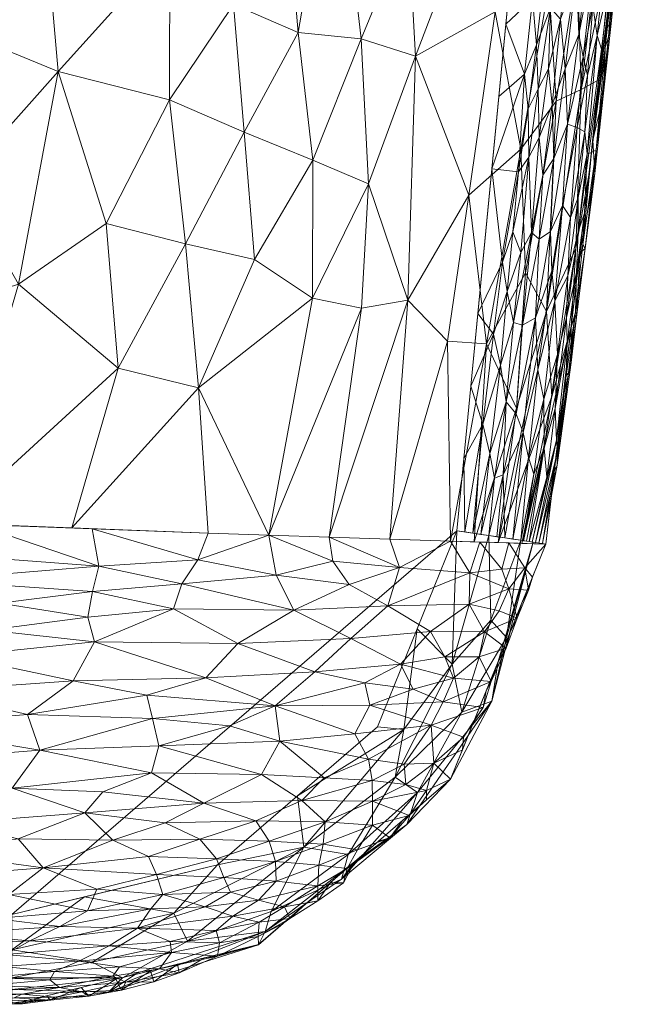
# Model space of a CAD drawing. Header units: millimetres. Extents: x -250 to 250, y 0 to 425.
# Tile 58 of 78: x 214 to 248, y 0 to 55. Entities that reach past the tile are written whole.
import ezdxf

# ---------------------------------------------------------------- set-up
doc = ezdxf.new("R2010")
doc.units = ezdxf.units.MM
doc.layers.add('A-GENM', color=13, linetype='Continuous')

# ---------------------------------------------------------------- blocks, each defined once
blk = doc.blocks.new('MODEL_CLU031I1-1CAAULW00 - MODEL_CLU031I1-1CAAULW00-467139-Preview')
at = {"layer": 'A-GENM', "lineweight": 9}
mesh = blk.add_polyface(dxfattribs=at)
corners = [(-213.259, 0, -5), (-226.962, -3.311, -5.071), (-237.643, -12.514, -5.119), (-242.941, -25.579, -5.142), (-241.544, -25.787, -1.515), (-237.998, -26.316), (-233.582, -15.428), (-224.68, -7.759), (-213.259, -5), (-213.259, -1.464, -1.464), (-231.952, -8.318, -1.553), (-213.259, -3.021, -0.82), (-223.017, -3.514, -1.179), (-213.259, -0.83, -2.997), (-219.4, -1.47, -2.264), (-227.341, -4.038, -2.892), (-220.11, -1.655, -5.035), (-232.303, -7.912, -5.095), (-235.211, -9.998, -3.273), (-238.265, -16.233, -1.465), (-239.94, -16.849, -3.395), (-217.298, -5.976), (-222.254, -5.06, -0.233), (-229.496, -8.727, -0.319), (-234.567, -12.632, -0.662), (-239.771, -26.051, -0.757), (-237.741, -18.903, -0.363), (-240.292, -19.046, -5.131), (-218.624, -0.673, -3.647), (-217.722, -2.346, -1.01), (-227.665, -5.15, -1.661), (-231.588, -6.949, -2.713), (-235.802, -11.769, -1.983), (-242.242, -25.683, -3.328), (-240.754, -20.38, -2.169), (-239.892, -21.346, -0.997), (-229.131, -11.593), (-235.79, -20.872), (-235.048, -15.281, -0.169)]
mesh.append_faces([[corners[k] for k in face] for face in [(33, 27, 3)]], dxfattribs={"vtx0": -1})
mesh.append_faces([[corners[k] for k in face] for face in [(13, 14, 9), (16, 28, 0), (5, 26, 25), (0, 28, 13), (4, 34, 33), (25, 35, 4), (6, 38, 37)]], dxfattribs={"vtx0": -1, "vtx1": -1})
mesh.append_faces([[corners[k] for k in face] for face in [(15, 12, 14), (11, 29, 22), (14, 12, 29), (32, 31, 18), (34, 19, 20), (12, 15, 30), (19, 26, 24), (31, 32, 10), (15, 28, 1), (18, 31, 17), (7, 22, 23), (14, 28, 15), (23, 22, 12), (13, 28, 14), (20, 19, 32), (2, 20, 18), (25, 26, 35), (10, 24, 23), (27, 33, 20), (11, 22, 21), (12, 30, 23), (10, 32, 24), (38, 36, 23), (19, 34, 35), (37, 38, 26), (38, 24, 26), (33, 34, 20), (14, 29, 9), (22, 29, 12), (31, 30, 15), (23, 30, 10), (30, 31, 10), (17, 31, 15), (20, 32, 18), (24, 32, 19), (35, 34, 4), (26, 19, 35), (23, 24, 38)]], dxfattribs={"vtx0": -1, "vtx1": -1, "vtx2": -1})
mesh.append_faces([[corners[k] for k in face] for face in [(15, 1, 17), (29, 11, 9), (20, 2, 27), (26, 5, 37), (28, 16, 1), (38, 6, 36)]], dxfattribs={"vtx0": -1, "vtx2": -1})
mesh.append_faces([[corners[k] for k in face] for face in [(17, 2, 18), (7, 21, 22), (36, 7, 23)]], dxfattribs={"vtx1": -1, "vtx2": -1})
mesh.append_faces([[corners[k] for k in face] for face in [(21, 8, 11)]], dxfattribs={"vtx2": -1})
mesh = blk.add_polyface(dxfattribs=at)
corners = [(-225.049, -7.047, -50.595), (-221.656, -6.104, -57.079), (-221.3, -7.217, -62.019), (-223.701, -9.186, -61.576), (-224.63, -8.08, -55.672), (-220.846, -8.216, -66.139), (-223.928, -11.175, -65.802), (-221.025, -12.866, -75.587), (-227.14, -12.781, -60.819), (-220.24, -4.224, -52.582), (-215.928, -4.328, -64.64), (-220.986, -5.31, -55.669), (-227.914, -7.931, -44.223), (-222.13, -2.874, -36.218), (-224.803, -3.413, -28.293), (-224.682, -2.682, -18.542), (-218.864, -1.566, -35.98), (-219.23, -2.085, -40.517), (-221.456, -1.966, -28.822), (-222.457, -2.225, -5.047), (-220.956, -1.862, -5.04), (-221.151, -1.243, -15.38), (-219.347, -0.786, -16.028), (-219.595, -1.239, -26.997), (-222.555, -1.742, -16.67), (-217.316, -10.641, -79.262), (-218.32, -11.811, -79.359), (-225.419, -6.24, -45.753), (-226.81, -10.196, -55.614), (-227.554, -9.065, -49.801), (-218.866, -9.118, -72.925), (-214.999, -7.588, -77.264), (-217.979, -6.4, -67.511), (-221.774, -10.084, -68.584), (-224, -5.412, -46.625), (-226.96, -3.315, -5.071), (-225.459, -2.952, -5.063), (-224.609, -4.098, -35.761), (-227.009, -4.569, -27.348), (-225.546, -4.902, -37.541), (-218.67, -3.248, -51.677), (-222.05, -3.497, -41.841), (-226.973, -5.787, -37.038), (-217.46, -5.201, -64.509), (-216.983, -2.398, -50.984), (-217.539, -0.446, -17.226), (-219.032, -1.397, -5.03), (-217.167, -0.691, -28.466), (-223.958, -2.589, -5.055), (-226.949, -3.77, -17.668)]
mesh.append_faces([[corners[k] for k in face] for face in [(48, 15, 36)]], dxfattribs={"vtx0": -1, "vtx1": -1})
mesh.append_faces([[corners[k] for k in face] for face in [(0, 1, 2), (3, 4, 5), (6, 7, 8), (9, 10, 11), (4, 12, 0), (13, 14, 15), (16, 17, 18), (21, 22, 23), (18, 13, 15), (24, 19, 21), (6, 25, 26), (27, 1, 0), (3, 28, 29), (4, 3, 29), (30, 5, 31), (2, 1, 32), (33, 25, 6), (4, 0, 2), (34, 11, 1), (5, 4, 2), (30, 33, 3), (28, 3, 33), (17, 13, 18), (14, 37, 38), (31, 5, 2), (3, 5, 30), (39, 9, 34), (40, 41, 13), (25, 33, 30), (28, 33, 6), (39, 38, 37), (9, 39, 37), (39, 34, 42), (27, 42, 34), (1, 27, 34), (43, 32, 1), (41, 9, 37), (13, 44, 40), (45, 22, 46), (23, 22, 47), (24, 15, 48), (24, 23, 18), (15, 24, 18), (22, 21, 20), (24, 21, 23), (13, 17, 44), (18, 23, 16), (6, 26, 7), (9, 11, 34), (43, 1, 11), (15, 14, 49), (41, 14, 13), (9, 41, 40), (14, 41, 37)]], dxfattribs={"vtx0": -1, "vtx1": -1, "vtx2": -1})
mesh.append_faces([[corners[k] for k in face] for face in [(15, 35, 36), (22, 20, 46)]], dxfattribs={"vtx0": -1, "vtx2": -1})
mesh.append_faces([[corners[k] for k in face] for face in [(19, 20, 21), (48, 19, 24)]], dxfattribs={"vtx1": -1, "vtx2": -1})
mesh = blk.add_polyface(dxfattribs=at)
corners = [(-213.801, -0.56, -40.64), (-209.844, -0.34, -49.436), (-210.289, -0.657, -53.525), (-205.562, -0.768, -66.414), (-206.444, -0.433, -60.219), (-207.176, -1.25, -67.295), (-211.951, -1.49, -57.959), (-211.671, -1.036, -54.336), (-215.899, -0.939, -39.241), (-217.167, -0.691, -28.466), (-203.291, -1.469, -76.606), (-208.239, -1.725, -68.465), (-209.077, -0.001, -35.83), (-208.526, -0.046, -44.109), (-212.357, -0.049, -28.634), (-215.644, -0.405, -28.492), (-212.909, -2.759, -64.197), (-218.67, -3.248, -51.677), (-216.983, -2.398, -50.984), (-219.23, -2.085, -40.517), (-218.864, -1.566, -35.98), (-215.624, -1.825, -50.492), (-212.74, -2.098, -60.558), (-214.255, -3.533, -65.007), (-206.872, -3.161, -78.658), (-217.539, -0.446, -17.226), (-219.347, -0.786, -16.028), (-213.852, -0.033, -16.521), (-215.397, -0.221, -22.021), (-215.183, -0.466, -5.01), (-213.259, 0, -5), (-211.168, 0, -20.415), (-211.864, -0.189, -38.466), (-208.336, -0.152, -49.23), (-203.901, -0.002, -50.5), (-217.108, -0.931, -5.02), (-219.595, -1.239, -26.997), (-219.032, -1.397, -5.03), (-213.376, -0.351, -37.452), (-204.767, -0.21, -60.228), (-215.366, -1.351, -46.638), (-208.364, -2.269, -71.493), (-202.064, -2.202, -82.832), (-203.594, -0.048, -58.149)]
mesh.append_faces([[corners[k] for k in face] for face in [(34, 13, 12), (35, 25, 37), (30, 27, 29)]], dxfattribs={"vtx0": -1, "vtx1": -1})
mesh.append_faces([[corners[k] for k in face] for face in [(0, 1, 2), (3, 2, 4), (5, 6, 7), (0, 8, 9), (5, 10, 11), (12, 13, 14), (15, 0, 9), (16, 17, 18), (19, 20, 21), (4, 2, 1), (5, 11, 6), (22, 16, 18), (23, 16, 24), (25, 9, 26), (27, 28, 29), (1, 32, 33), (14, 13, 32), (14, 32, 28), (9, 25, 15), (31, 14, 27), (28, 25, 35), (36, 9, 8), (25, 28, 15), (32, 38, 28), (1, 0, 38), (38, 0, 15), (2, 7, 8), (33, 32, 13), (4, 1, 39), (2, 8, 0), (8, 40, 20), (3, 5, 7), (41, 22, 11), (21, 22, 18), (16, 22, 41), (6, 21, 40), (22, 6, 11), (7, 6, 40), (24, 16, 41), (16, 23, 17), (11, 42, 41), (8, 7, 40), (7, 2, 3), (22, 21, 6), (19, 21, 18), (8, 20, 36), (21, 20, 40), (24, 41, 42), (43, 33, 13), (39, 1, 33), (28, 27, 14), (28, 38, 15), (1, 38, 32)]], dxfattribs={"vtx0": -1, "vtx1": -1, "vtx2": -1})
mesh.append_faces([[corners[k] for k in face] for face in [(27, 30, 31), (28, 35, 29)]], dxfattribs={"vtx0": -1, "vtx2": -1})
mesh.append_faces([[corners[k] for k in face] for face in [(31, 12, 14)]], dxfattribs={"vtx1": -1, "vtx2": -1})
mesh = blk.add_polyface(dxfattribs=at)
corners = [(-229.38, -11.319, -50.617), (-233.283, -12.439, -39.104), (-233.308, -11.297, -34.833), (-230.679, -10.136, -42.109), (-227.554, -9.065, -49.801), (-226.81, -10.196, -55.614), (-226.973, -5.787, -37.038), (-228.422, -5.418, -26.666), (-225.546, -4.902, -37.541), (-228.718, -4.766, -16.785), (-227.009, -4.569, -27.348), (-230.259, -6.593, -25.062), (-232.478, -8.585, -25.388), (-234.275, -9.253, -15.911), (-231.902, -7.545, -21.373), (-236.305, -11.366, -5.113), (-235.343, -10.489, -16.488), (-236.308, -11.88, -18.117), (-230.566, -8.908, -37.568), (-227.914, -7.931, -44.223), (-233.304, -9.955, -28.573), (-223.928, -11.175, -65.802), (-227.14, -12.781, -60.819), (-230.626, -12.588, -49.778), (-237.64, -12.517, -5.119), (-234.97, -10.216, -5.107), (-235.164, -12.21, -28.566), (-231.69, -6.745, -14.329), (-230.327, -7.726, -32.622), (-227.942, -6.853, -38.978), (-225.049, -7.047, -50.595), (-225.419, -6.24, -45.753), (-230.257, -5.753, -15.882), (-224.63, -8.08, -55.672), (-232.3, -7.916, -5.095), (-233.635, -9.066, -5.101), (-230.965, -6.766, -5.089), (-229.63, -5.615, -5.083), (-228.295, -4.465, -5.077), (-226.949, -3.77, -17.668), (-224.682, -2.682, -18.542), (-226.96, -3.315, -5.071), (-224.803, -3.413, -28.293), (-236.721, -13.4, -23.788)]
mesh.append_faces([[corners[k] for k in face] for face in [(34, 14, 35), (35, 13, 25)]], dxfattribs={"vtx0": -1, "vtx1": -1})
mesh.append_faces([[corners[k] for k in face] for face in [(0, 1, 2), (3, 4, 5), (6, 7, 8), (7, 9, 10), (11, 7, 6), (12, 13, 14), (15, 16, 17), (18, 19, 4), (12, 18, 20), (0, 21, 22), (1, 0, 23), (23, 0, 22), (0, 2, 3), (16, 2, 17), (20, 3, 2), (18, 4, 3), (20, 16, 13), (26, 2, 1), (14, 27, 11), (2, 16, 20), (20, 18, 3), (19, 28, 29), (28, 18, 12), (30, 19, 29), (6, 31, 29), (11, 27, 32), (8, 7, 10), (29, 28, 11), (7, 32, 9), (4, 19, 33), (5, 21, 0), (3, 5, 0), (18, 28, 19), (28, 14, 11), (14, 28, 12), (34, 27, 14), (35, 14, 13), (11, 32, 7), (25, 13, 16), (27, 36, 32), (9, 32, 37), (9, 38, 39), (40, 39, 41), (39, 42, 10), (20, 13, 12), (39, 10, 9), (11, 6, 29), (29, 31, 30), (2, 26, 17), (43, 17, 26)]], dxfattribs={"vtx0": -1, "vtx1": -1, "vtx2": -1})
mesh.append_faces([[corners[k] for k in face] for face in [(17, 24, 15), (9, 37, 38), (39, 38, 41)]], dxfattribs={"vtx0": -1, "vtx2": -1})
mesh.append_faces([[corners[k] for k in face] for face in [(15, 25, 16), (34, 36, 27), (36, 37, 32)]], dxfattribs={"vtx1": -1, "vtx2": -1})
mesh = blk.add_polyface(dxfattribs=at)
corners = [(-204.134, -11.496, -102.104), (-213.28, -12.008, -88.88), (-209.888, -10.075, -91.437), (-218.088, -24.352, -91.492), (-210.438, -24.928, -103.553), (-211.272, -26.673, -100.899), (-212.291, -4.761, -74.319), (-209.62, -3.922, -76.523), (-206.163, -4.537, -84.9), (-208.478, -5.419, -83.583), (-216.663, -17.98, -90.012), (-214.12, -16.111, -92.521), (-208.463, -17.403, -102.287), (-213.607, -9.189, -83.47), (-208.574, -8.455, -90.618), (-202.269, -5.402, -93.531), (-206.631, -15.479, -103.167), (-214.802, -14.125, -89.158), (-207.051, -6.956, -89.909), (-214.999, -7.588, -77.264), (-213.083, -6.097, -77.022), (-210.168, -19.355, -101.279), (-217.84, -20.151, -89.677), (-201.972, -24.453, -113.871), (-208.557, -23.567, -105.715), (-200.086, -19.382, -113.871), (-211.946, -20.792, -99.56), (-212.575, -22.295, -99.413), (-201.501, -23.185, -113.871), (-202.556, -26.02, -113.871), (-202.916, -26.988, -113.871), (-201.029, -21.917, -113.871), (-220.768, -17.186, -81.774), (-205.921, -13.421, -102.006), (-221.025, -12.866, -75.587), (-217.316, -10.641, -79.262), (-218.866, -9.118, -72.925), (-201.104, -9.584, -103.452), (-217.979, -6.4, -67.511), (-221.3, -7.217, -62.019), (-221.081, -15.892, -79.716), (-218.32, -11.811, -79.359), (-214.255, -3.533, -65.007), (-215.928, -4.328, -64.64), (-217.46, -5.201, -64.509), (-218.67, -3.248, -51.677), (-220.24, -4.224, -52.582), (-217.72, -26.431, -90.891), (-217.733, -22.935, -91.486), (-203.853, -3.734, -86.081), (-206.872, -3.161, -78.658), (-220.986, -5.31, -55.669), (-217.484, -21.508, -91.153), (-200.558, -20.65, -113.871)]
mesh.append_faces([[corners[k] for k in face] for face in [(0, 1, 2), (3, 4, 5), (6, 7, 8), (6, 8, 9), (10, 11, 12), (2, 13, 14), (8, 15, 9), (16, 11, 17), (18, 19, 20), (10, 21, 22), (23, 4, 24), (21, 12, 25), (22, 21, 26), (27, 28, 24), (12, 21, 10), (31, 27, 26), (32, 11, 10), (11, 16, 12), (33, 16, 17), (33, 17, 1), (34, 1, 17), (35, 36, 13), (1, 0, 33), (14, 37, 2), (18, 20, 9), (1, 35, 2), (19, 18, 14), (19, 14, 13), (38, 19, 39), (6, 9, 20), (17, 11, 40), (41, 35, 1), (42, 7, 43), (38, 44, 20), (45, 42, 46), (19, 38, 20), (4, 29, 5), (3, 48, 24), (7, 49, 8), (18, 9, 15), (6, 20, 44), (43, 6, 44), (7, 42, 50), (7, 6, 43), (49, 7, 50), (51, 43, 44), (46, 42, 43), (3, 24, 4), (26, 52, 22), (48, 52, 27), (24, 48, 27), (53, 26, 21), (52, 26, 27), (35, 13, 2), (19, 13, 36), (1, 34, 41)]], dxfattribs={"vtx0": -1, "vtx1": -1, "vtx2": -1})
mesh.append_faces([[corners[k] for k in face] for face in [(3, 5, 47)]], dxfattribs={"vtx0": -1, "vtx2": -1})
mesh.append_faces([[corners[k] for k in face] for face in [(29, 30, 5)]], dxfattribs={"vtx2": -1})
mesh = blk.add_polyface(dxfattribs=at)
corners = [(237.998, -26.315), (233.582, -15.427), (224.68, -7.759), (213.259, -5), (0, -5), (-213.259, -5), (-224.68, -7.759), (-233.582, -15.428), (-237.998, -26.316), (-244.391, -92.383), (-243.837, -158.755), (-236.345, -224.699), (-227.718, -256.732), (-214.767, -287.276), (-197.766, -315.765), (-177.048, -341.678), (-153, -364.534), (-126.064, -383.903), (-96.731, -399.404), (-65.546, -410.724), (-33.095, -417.62), (0, -419.938), (33.095, -417.62), (65.546, -410.723), (96.731, -399.404), (126.064, -383.903), (153, -364.534), (177.048, -341.678), (197.766, -315.765), (214.767, -287.275), (227.715, -256.73), (236.338, -224.698), (243.837, -158.755), (244.391, -92.383), (170, -110), (170, -118.927), (182.913, -123.195), (194.655, -130.056), (204.726, -139.226), (211.075, -147.647), (215.99, -157.009), (219.323, -167.051), (220.982, -177.486), (220.936, -187.961), (219.858, -198.213), (218.394, -208.299), (212.735, -234.083), (204.372, -259.119), (193.323, -283.09), (179.648, -305.665), (163.453, -326.507), (144.901, -345.281), (124.209, -361.664), (101.654, -375.37), (77.57, -386.165), (52.333, -393.893), (26.344, -398.492), (-0.006, -400), (-26.358, -398.49), (-52.347, -393.889), (-77.583, -386.16), (-101.667, -375.364), (-124.221, -361.656), (-144.912, -345.272), (-163.462, -326.497), (-179.655, -305.655), (-193.329, -283.079), (-204.377, -259.108), (-212.738, -234.073), (-218.394, -208.299), (-219.86, -198.199), (-220.936, -187.961), (-220.729, -174.874), (-217.866, -161.976), (-212.447, -149.913), (-204.726, -139.226), (-195.046, -130.346), (-183.706, -123.559), (-171.25, -119.212), (-158.201, -117.471), (-79.1, -117.471), (0, -117.471), (79.1, -117.471), (158.201, -117.471), (159.101, -117.505), (160, -117.552), (160, -107.855), (159.082, -104.969), (156.667, -103.141), (142.038, -92.698), (135.197, -76.076), (138.237, -58.361), (150.227, -44.97), (167.5, -40), (200.5, -40), (216.75, -44.354), (228.646, -56.25), (233, -72.5), (228.646, -88.75), (216.75, -100.646), (200.5, -105), (175, -105), (171.464, -106.464), (17.455, -60), (12.342, -72.342), (0, -77.455), (-12.342, -72.342), (-17.455, -60), (-12.342, -47.658), (0, -42.545), (12.342, -47.658)]
mesh.append_faces([[corners[k] for k in face] for face in [(34, 101, 102)]], dxfattribs={"vtx0": -1})
mesh.append_faces([[corners[k] for k in face] for face in [(16, 63, 15), (60, 19, 59), (71, 11, 70), (77, 9, 76), (76, 9, 75), (79, 5, 78), (78, 9, 77), (41, 32, 40), (92, 4, 91)]], dxfattribs={"vtx0": -1, "vtx1": -1})
mesh.append_faces([[corners[k] for k in face] for face in [(110, 91, 4, 109)]], dxfattribs={"vtx0": -1, "vtx1": -1, "vtx2": -1})
mesh.append_faces([[corners[k] for k in face] for face in [(64, 14, 15, 63), (14, 64, 65), (14, 65, 66), (59, 19, 20, 58), (58, 20, 21, 57), (10, 72, 73), (10, 73, 74, 9), (11, 69, 70), (9, 74, 75), (106, 80, 81, 105), (81, 104, 105), (82, 103, 104, 81), (5, 107, 108), (24, 53, 54, 23), (53, 24, 25, 52), (52, 25, 26, 51), (51, 26, 27, 50), (28, 49, 50, 27), (30, 46, 47, 29), (29, 47, 48), (31, 45, 46, 30), (99, 38, 39), (32, 41, 42), (100, 37, 38, 99), (89, 82, 83, 88), (33, 98, 99, 32), (97, 33, 0, 96), (3, 94, 95, 2), (3, 93, 94), (0, 95, 96)]], dxfattribs={"vtx0": -1, "vtx2": -1})
mesh.append_faces([[corners[k] for k in face] for face in [(5, 79, 80, 107), (91, 110, 103, 82)]], dxfattribs={"vtx0": -1, "vtx2": -1, "vtx3": -1})
mesh.append_faces([[corners[k] for k in face] for face in [(95, 0, 1, 2)]], dxfattribs={"vtx0": -1, "vtx3": -1})
mesh.append_faces([[corners[k] for k in face] for face in [(85, 86, 84)]], dxfattribs={"vtx1": -1})
mesh.append_faces([[corners[k] for k in face] for face in [(106, 107, 80), (54, 55, 23), (44, 45, 31), (42, 43, 32), (89, 90, 82), (90, 91, 82), (97, 98, 33)]], dxfattribs={"vtx1": -1, "vtx2": -1})
mesh.append_faces([[corners[k] for k in face] for face in [(8, 9, 78, 5), (39, 40, 32, 99), (83, 84, 86, 88)]], dxfattribs={"vtx1": -1, "vtx2": -1, "vtx3": -1})
mesh.append_faces([[corners[k] for k in face] for face in [(62, 63, 16, 17), (11, 12, 68, 69), (12, 13, 67, 68), (13, 14, 66, 67), (18, 19, 60, 61), (56, 57, 21, 22), (22, 23, 55, 56), (61, 62, 17, 18), (71, 72, 10, 11), (108, 109, 4, 5), (48, 49, 28, 29), (36, 37, 100, 101), (43, 44, 31, 32), (92, 93, 3, 4)]], dxfattribs={"vtx1": -1, "vtx3": -1})
mesh.append_faces([[corners[k] for k in face] for face in [(6, 7, 8, 5), (86, 87, 88)]], dxfattribs={"vtx2": -1})
mesh.append_faces([[corners[k] for k in face] for face in [(34, 35, 36, 101)]], dxfattribs={"vtx2": -1, "vtx3": -1})
mesh = blk.add_polyface(dxfattribs=at)
corners = [(-238.682, -22.244, -36.157), (-238.72, -23.977, -37.989), (-240.887, -23.083, -24.375), (-236.526, -20.714, -43.668), (-234.159, -22.15, -53.756), (-240.733, -19.802, -17.17), (-239.244, -19.304, -27.601), (-239.531, -20.708, -28.962), (-239.899, -17.948, -18.092), (-240.29, -19.048, -5.13), (-239.628, -17.415, -5.128), (-240.495, -24.178, -28.67), (-237.236, -16.815, -32.957), (-239.456, -16.496, -15.504), (-241.356, -21.469, -16.38), (-241.98, -23.024, -13.938), (-242.195, -23.742, -5.139), (-241.616, -22.313, -5.136), (-240.885, -25.64, -20.232), (-241.779, -24.256, -19.09), (-240.953, -20.68, -5.133), (-242.941, -25.579, -5.142), (-240.347, -21.871, -25.961), (-239.264, -25.688, -32.13), (-237.642, -25.736, -44.027), (-234.804, -24.283, -53.351), (-237.804, -18.13, -33.206), (-237.331, -19.312, -37.989), (-238.362, -14.838, -17.507), (-238.302, -14.149, -5.122), (-236.721, -13.4, -23.788), (-233.165, -16.624, -49.753), (-235.56, -17.506, -42.355), (-235.063, -13.35, -33.699), (-236.558, -15.519, -32.917), (-238.965, -15.782, -5.125), (-237.64, -12.517, -5.119), (-236.308, -11.88, -18.117), (-234.855, -18.899, -47.489), (-234.274, -25.849, -53.241), (-235.164, -12.21, -28.566), (-233.283, -12.439, -39.104), (-233.08, -13.615, -43.431)]
mesh.append_faces([[corners[k] for k in face] for face in [(23, 1, 24), (18, 11, 23), (24, 25, 39)]], dxfattribs={"vtx0": -1, "vtx1": -1})
mesh.append_faces([[corners[k] for k in face] for face in [(0, 1, 2), (0, 3, 4), (5, 6, 7), (8, 5, 9), (11, 2, 1), (12, 8, 13), (14, 2, 15), (11, 18, 19), (15, 19, 16), (17, 14, 15), (19, 15, 2), (14, 20, 5), (22, 14, 7), (19, 2, 11), (2, 22, 0), (1, 25, 24), (7, 14, 5), (26, 27, 6), (28, 29, 30), (8, 26, 6), (8, 10, 13), (1, 4, 25), (3, 0, 7), (4, 1, 0), (27, 7, 6), (12, 31, 32), (33, 34, 30), (34, 13, 28), (28, 13, 35), (34, 31, 12), (34, 28, 30), (1, 23, 11), (36, 37, 30), (8, 6, 5), (26, 38, 27), (38, 3, 27), (7, 27, 3), (0, 22, 7), (2, 14, 22), (32, 38, 26), (32, 26, 12), (8, 12, 26), (13, 34, 12), (33, 40, 41), (34, 33, 42), (40, 33, 30)]], dxfattribs={"vtx0": -1, "vtx1": -1, "vtx2": -1})
mesh.append_faces([[corners[k] for k in face] for face in [(8, 9, 10), (5, 20, 9), (19, 18, 21), (13, 10, 35), (28, 35, 29)]], dxfattribs={"vtx0": -1, "vtx2": -1})
mesh.append_faces([[corners[k] for k in face] for face in [(16, 17, 15), (17, 20, 14), (21, 16, 19), (29, 36, 30)]], dxfattribs={"vtx1": -1, "vtx2": -1})
mesh = blk.add_polyface(dxfattribs=at)
corners = [(-224.044, -18.143, -76.075), (-216.663, -17.98, -90.012), (-217.84, -20.151, -89.677), (-228.94, -21.907, -68.175), (-225.822, -20.055, -73.986), (-222.234, -21.983, -82.818), (-232.096, -20.335, -58.313), (-234.159, -22.15, -53.756), (-236.526, -20.714, -43.668), (-230.097, -18.485, -61.883), (-234.855, -18.899, -47.489), (-232.876, -17.864, -52.768), (-217.484, -21.508, -91.153), (-234.804, -24.283, -53.351), (-230.905, -25.962, -62.455), (-234.274, -25.849, -53.241), (-220.768, -17.186, -81.774), (-233.08, -13.615, -43.431), (-230.626, -12.588, -49.778), (-228.15, -14.622, -61.541), (-223.587, -24.709, -81.534), (-227.537, -26.075, -71.669), (-227.954, -23.844, -71.766), (-232.014, -23.333, -61.129), (-233.165, -16.624, -49.753), (-235.56, -17.506, -42.355), (-217.733, -22.935, -91.486), (-222.696, -23.363, -82.682), (-224.168, -26.188, -80.883), (-232.322, -15.035, -49.59), (-236.558, -15.519, -32.917), (-227.885, -16.579, -65.27), (-221.081, -15.892, -79.716), (-225.362, -15.474, -69.908), (-221.43, -14.362, -77.014), (-214.802, -14.125, -89.158), (-221.025, -12.866, -75.587), (-227.14, -12.781, -60.819), (-231.105, -24.636, -64.379), (-218.088, -24.352, -91.492), (-217.72, -26.431, -90.891), (-214.12, -16.111, -92.521), (-233.283, -12.439, -39.104), (-235.063, -13.35, -33.699)]
mesh.append_faces([[corners[k] for k in face] for face in [(0, 1, 2), (3, 4, 5), (6, 7, 8), (9, 10, 11), (12, 5, 2), (5, 4, 2), (1, 0, 16), (17, 18, 19), (20, 21, 22), (3, 23, 7), (24, 11, 25), (6, 3, 7), (7, 23, 13), (8, 10, 6), (4, 6, 9), (3, 22, 23), (0, 4, 9), (4, 0, 2), (12, 26, 5), (26, 27, 5), (4, 3, 6), (27, 3, 5), (9, 6, 10), (29, 30, 17), (9, 31, 0), (9, 11, 31), (32, 16, 31), (32, 33, 34), (29, 31, 24), (33, 31, 19), (34, 35, 32), (36, 34, 37), (19, 29, 17), (13, 23, 38), (38, 23, 22), (21, 38, 22), (13, 38, 14), (39, 20, 27), (22, 3, 27), (40, 20, 39), (39, 27, 26), (22, 27, 20), (31, 11, 24), (10, 25, 11), (31, 16, 0), (41, 16, 32), (19, 37, 34), (32, 31, 33), (19, 34, 33), (35, 34, 36), (31, 29, 19), (30, 29, 24), (19, 18, 37), (18, 17, 42), (17, 43, 42)]], dxfattribs={"vtx0": -1, "vtx1": -1, "vtx2": -1})
mesh.append_faces([[corners[k] for k in face] for face in [(13, 14, 15), (20, 28, 21), (20, 40, 28)]], dxfattribs={"vtx0": -1, "vtx2": -1})
mesh.append_faces([[corners[k] for k in face] for face in [(21, 14, 38)]], dxfattribs={"vtx1": -1, "vtx2": -1})
mesh = blk.add_polyface(dxfattribs=at)
corners = [(-241.557, -47.526, -39.669), (-243.104, -56.612, -37.156), (-243.522, -50.194, -31.289), (-232.674, -53.654, -69.892), (-231.245, -66.077, -76.017), (-235.284, -59.997, -65.051), (-232.702, -38.696, -65.369), (-229.961, -39.238, -72.233), (-233.08, -45.599, -66.606), (-235.277, -39.14, -58.415), (-230.905, -25.963, -62.456), (-229.989, -46.914, -74.306), (-239.645, -36.715, -42.117), (-237.473, -36.852, -50.456), (-238.654, -44.965, -49.919), (-246.695, -59.317, -13.056), (-246.548, -56.504, -5.128), (-245.885, -51.387, -12.916), (-242.979, -38.498, -25.758), (-241.814, -40.658, -34.381), (-244.348, -37.644, -5.136), (-244.603, -41.997, -15.332), (-245.346, -46.196, -5.133), (-243.278, -33.778, -18.116), (-240.292, -25.658, -24.584), (-229.171, -54.004, -77.817), (-235.705, -52.697, -61.837), (-240.118, -55.152, -48.853), (-242.781, -64.733, -42.232), (-238.143, -59.107, -56.751), (-244.702, -57.666, -29.029), (-240.372, -66.369, -51.864), (-244.914, -50.836, -22.371), (-237.563, -66.456, -60.561), (-228.578, -60.898, -80.522), (-227.536, -26.076, -71.67), (-244.835, -64.815, -32.34), (-241.309, -33.139, -31.738), (-246.193, -61.781, -21.09), (-242.941, -25.579, -5.142), (-241.616, -25.618, -14.863), (-234.274, -25.85, -53.241), (-237.642, -25.736, -44.027), (-238.967, -25.697, -34.306), (-247.751, -66.813, -5.124)]
mesh.append_faces([[corners[k] for k in face] for face in [(20, 21, 22), (22, 17, 16), (41, 13, 42), (24, 23, 40), (35, 6, 10)]], dxfattribs={"vtx0": -1, "vtx1": -1})
mesh.append_faces([[corners[k] for k in face] for face in [(0, 1, 2), (3, 4, 5), (6, 7, 8), (9, 10, 6), (11, 8, 7), (3, 8, 11), (12, 13, 14), (15, 16, 17), (18, 19, 2), (18, 23, 24), (25, 4, 3), (26, 27, 14), (13, 9, 14), (28, 1, 27), (14, 27, 0), (29, 26, 5), (30, 2, 1), (27, 1, 0), (29, 31, 27), (2, 30, 32), (15, 17, 32), (29, 5, 33), (3, 5, 26), (27, 26, 29), (3, 26, 8), (25, 34, 4), (26, 9, 8), (6, 8, 9), (3, 11, 25), (6, 35, 7), (1, 36, 30), (18, 2, 32), (21, 23, 18), (12, 19, 37), (36, 38, 30), (32, 30, 38), (32, 17, 21), (23, 20, 40), (32, 21, 18), (12, 14, 0), (26, 14, 9), (19, 12, 0), (21, 17, 22), (15, 32, 38), (20, 23, 21), (2, 19, 0), (37, 19, 18), (24, 37, 18), (12, 37, 43), (42, 13, 12), (41, 9, 13)]], dxfattribs={"vtx0": -1, "vtx1": -1, "vtx2": -1})
mesh.append_faces([[corners[k] for k in face] for face in [(37, 24, 43), (9, 41, 10)]], dxfattribs={"vtx0": -1, "vtx2": -1})
mesh.append_faces([[corners[k] for k in face] for face in [(39, 40, 20)]], dxfattribs={"vtx1": -1})
mesh.append_faces([[corners[k] for k in face] for face in [(43, 42, 12), (44, 16, 15)]], dxfattribs={"vtx1": -1, "vtx2": -1})
mesh = blk.add_polyface(dxfattribs=at)
corners = [(-242.267, -29.471, -1.714), (-241.701, -25.764, -1.924), (-242.847, -30.908, -2.2), (-238.441, -26.25, -0.189), (-238.387, -30.339), (-237.998, -26.316), (-239.828, -30.608, -0.145), (-240.746, -33.478, -0.3), (-240.426, -35.513, -0.126), (-238.776, -34.363), (-239.436, -32.24, -0.034), (-241.985, -30.395, -1.297), (-241.544, -25.787, -1.515), (-241.287, -32.816, -0.578), (-240.577, -29.425, -0.464), (-241.687, -31.78, -0.908), (-242.829, -33.634, -1.691), (-243.596, -36.112, -2.256), (-243.885, -33.674, -5.138), (-244.355, -35.669, -4.667), (-243.565, -29.966, -4.595), (-242.749, -25.607, -4.644), (-243.413, -29.626, -5.14), (-242.495, -35.269, -1.158), (-243.459, -33.114, -2.708), (-242.369, -38.144, -0.792), (-241.859, -25.74, -2.334), (-242.017, -25.717, -2.743), (-241.1, -25.853, -1.326), (-240.08, -29.246, -0.275), (-239.771, -26.051, -0.757), (-239.327, -26.117, -0.568), (-238.884, -26.183, -0.379), (-243.537, -31.359, -3.474), (-242.175, -25.693, -3.153), (-242.366, -25.664, -3.65), (-243.004, -29.3, -2.869), (-244.131, -36.816, -3.08), (-243.595, -30.729, -4.039), (-242.558, -25.636, -4.147), (-240.214, -25.985, -0.947), (-240.657, -25.919, -1.136), (-244.076, -34.941, -3.63), (-244.21, -35.086, -4.12), (-242.941, -25.579, -5.142)]
mesh.append_faces([[corners[k] for k in face] for face in [(3, 4, 5), (22, 21, 44)]], dxfattribs={"vtx0": -1})
mesh.append_faces([[corners[k] for k in face] for face in [(31, 6, 32), (28, 15, 41)]], dxfattribs={"vtx0": -1, "vtx1": -1})
mesh.append_faces([[corners[k] for k in face] for face in [(0, 1, 2), (6, 7, 8), (0, 11, 12), (13, 14, 15), (16, 2, 17), (18, 19, 20), (21, 22, 20), (11, 16, 23), (17, 2, 24), (15, 25, 13), (0, 16, 11), (15, 11, 23), (15, 28, 11), (4, 3, 10), (6, 29, 7), (29, 30, 14), (6, 31, 29), (6, 10, 32), (8, 10, 6), (2, 27, 36), (33, 37, 24), (38, 39, 20), (33, 24, 36), (36, 34, 33), (2, 36, 24), (15, 14, 41), (7, 14, 13), (7, 29, 14), (42, 38, 43), (43, 20, 19), (42, 33, 38), (37, 33, 42), (2, 16, 0), (38, 33, 35), (20, 43, 38)]], dxfattribs={"vtx0": -1, "vtx1": -1, "vtx2": -1})
mesh.append_faces([[corners[k] for k in face] for face in [(2, 26, 27), (33, 34, 35), (36, 27, 34), (38, 35, 39), (14, 30, 40), (14, 40, 41), (20, 39, 21), (0, 12, 1)]], dxfattribs={"vtx0": -1, "vtx2": -1})
mesh.append_faces([[corners[k] for k in face] for face in [(9, 4, 10), (31, 30, 29), (1, 26, 2), (28, 12, 11), (3, 32, 10), (22, 18, 20)]], dxfattribs={"vtx1": -1, "vtx2": -1})
mesh = blk.add_polyface(dxfattribs=at)
corners = [(-220.518, -80.897, -97.665), (-214.927, -83.36, -105.96), (-219.828, -89.496, -99.58), (-215.774, -73.464, -103.755), (-222.333, -70.235, -93.42), (-214.832, -63.294, -103.793), (-227.536, -26.076, -71.67), (-223.629, -34.256, -84.112), (-229.961, -39.238, -72.233), (-222.901, -42.263, -87.355), (-219.171, -35.359, -92.335), (-218.493, -43.395, -95.09), (-225.574, -55.56, -85.256), (-228.578, -60.898, -80.522), (-229.171, -54.004, -77.817), (-226.744, -41.394, -79.784), (-216.596, -26.474, -92.636), (-209.756, -26.731, -103.253), (-213.627, -40.03, -101.885), (-228.185, -67.966, -82.636), (-226.438, -79.047, -87.624), (-226.175, -48.465, -82.605), (-229.989, -46.914, -74.306), (-204.225, -37.877, -113.871), (-210.389, -45.72, -107.313), (-209.079, -38.565, -107.929), (-222.023, -50.271, -90.562), (-229.469, -87.165, -83.035), (-224.726, -87.373, -91.611), (-223.422, -95.155, -94.499), (-222.043, -58.735, -92.079), (-215.824, -51.842, -100.677), (-210.671, -53.958, -108.142), (-231.9, -80.406, -77.18), (-205.535, -48.765, -113.871), (-227.829, -95.191, -86.964), (-208.46, -81.355, -113.871), (-214.968, -92.376, -106.67), (-219.113, -98.124, -101.317), (-207.674, -70.441, -113.871), (-209.247, -92.269, -113.871), (-224.168, -26.189, -80.884), (-231.245, -66.077, -76.017), (-206.604, -59.603, -113.871)]
mesh.append_faces([[corners[k] for k in face] for face in [(40, 1, 36), (16, 7, 41), (17, 10, 16), (41, 7, 6)]], dxfattribs={"vtx0": -1, "vtx1": -1})
mesh.append_faces([[corners[k] for k in face] for face in [(0, 1, 2), (3, 4, 5), (6, 7, 8), (9, 10, 11), (1, 0, 3), (12, 13, 14), (9, 7, 10), (9, 15, 7), (7, 16, 10), (10, 17, 18), (19, 4, 20), (15, 21, 22), (23, 24, 25), (12, 21, 26), (27, 20, 28), (28, 2, 29), (4, 19, 30), (4, 30, 5), (20, 4, 0), (31, 5, 30), (32, 5, 31), (28, 20, 0), (19, 20, 33), (11, 26, 9), (32, 24, 34), (28, 0, 2), (27, 28, 35), (20, 27, 33), (36, 1, 3), (37, 38, 2), (1, 40, 37), (4, 3, 0), (39, 3, 5), (1, 37, 2), (15, 22, 8), (21, 12, 14), (8, 7, 15), (11, 10, 18), (18, 31, 11), (26, 31, 30), (31, 26, 11), (12, 26, 30), (13, 30, 19), (22, 21, 14), (15, 9, 21), (26, 21, 9), (30, 13, 12), (42, 13, 19), (28, 29, 35), (5, 32, 43), (24, 31, 18), (31, 24, 32), (18, 17, 25), (24, 18, 25)]], dxfattribs={"vtx0": -1, "vtx1": -1, "vtx2": -1})
mesh.append_faces([[corners[k] for k in face] for face in [(39, 36, 3), (43, 39, 5)]], dxfattribs={"vtx1": -1, "vtx2": -1})
mesh = blk.add_polyface(dxfattribs=at)
corners = [(-244.355, -35.669, -4.667), (-244.671, -38.329, -4.342), (-244.21, -35.086, -4.12), (-244.587, -38.461, -3.809), (-240.799, -39.608, -0.092), (-240.04, -37.238, -0.026), (-240.426, -35.513, -0.126), (-244.738, -42.923, -2.726), (-244.093, -38.167, -2.636), (-244.646, -40.67, -3.127), (-241.287, -32.816, -0.578), (-241.638, -37.751, -0.428), (-240.746, -33.478, -0.3), (-240.53, -41.238, -0.024), (-243.596, -36.112, -2.256), (-243.438, -39.1, -1.567), (-242.829, -33.634, -1.691), (-242.369, -38.144, -0.792), (-242.495, -35.269, -1.158), (-243.285, -40.768, -1.221), (-243.864, -44.388, -1.341), (-244.322, -43.724, -1.925), (-241.146, -37.892, -0.235), (-243.193, -42.955, -0.939), (-245.084, -43.973, -3.21), (-244.745, -44.84, -2.335), (-244.173, -40.49, -2.273), (-244.076, -34.941, -3.63), (-244.829, -41.768, -5.135), (-245.138, -42.005, -4.374), (-244.131, -36.816, -3.08), (-243.459, -33.114, -2.708), (-242.574, -42.52, -0.589), (-242.145, -42.89, -0.367), (-239.944, -46.434), (-239.555, -42.41), (-239.166, -38.387), (-238.776, -34.363), (-239.436, -32.24, -0.034), (-241.687, -31.78, -0.908), (-241.546, -41.787, -0.206), (-241.116, -42.934, -0.074), (-244.357, -37.721, -5.136), (-243.885, -33.674, -5.138), (-244.999, -42.222, -3.583)]
mesh.append_faces([[corners[k] for k in face] for face in [(0, 1, 2), (3, 2, 1), (4, 5, 6), (7, 8, 9), (10, 11, 12), (4, 13, 5), (14, 15, 16), (17, 18, 19), (17, 11, 10), (20, 15, 21), (12, 11, 22), (23, 19, 20), (24, 7, 9), (7, 25, 26), (26, 8, 7), (16, 15, 18), (26, 15, 14), (3, 27, 2), (1, 28, 29), (30, 8, 31), (17, 23, 32), (20, 19, 15), (11, 17, 32), (33, 11, 32), (11, 33, 22), (5, 37, 38), (6, 5, 38), (6, 22, 4), (13, 36, 5), (17, 39, 18), (33, 40, 22), (3, 1, 29), (4, 41, 13), (40, 41, 4), (42, 1, 0), (3, 29, 44), (9, 3, 44), (3, 30, 27), (17, 19, 23), (18, 15, 19), (26, 25, 21), (15, 26, 21), (26, 14, 8), (31, 8, 14), (8, 30, 9), (3, 9, 30), (24, 9, 44), (4, 22, 40), (12, 22, 6)]], dxfattribs={"vtx0": -1, "vtx1": -1, "vtx2": -1})
mesh.append_faces([[corners[k] for k in face] for face in [(13, 34, 35, 36)]], dxfattribs={"vtx0": -1, "vtx3": -1})
mesh.append_faces([[corners[k] for k in face] for face in [(42, 28, 1), (43, 42, 0), (36, 37, 5)]], dxfattribs={"vtx1": -1, "vtx2": -1})
mesh = blk.add_polyface(dxfattribs=at)
corners = [(-245.115, -48.49, -2.254), (-244.322, -43.724, -1.925), (-244.745, -44.84, -2.335), (-243.864, -44.388, -1.341), (-244.141, -48.917, -1.126), (-243.193, -42.955, -0.939), (-242.581, -48.173, -0.296), (-242.525, -50.887, -0.182), (-241.991, -47.075, -0.154), (-239.944, -46.434), (-241.764, -51.697, -0.024), (-240.334, -50.457), (-243.303, -49.987, -0.515), (-243.094, -51.982, -0.329), (-243.382, -47.002, -0.745), (-242.775, -46.081, -0.476), (-244.676, -48.734, -1.651), (-242.145, -42.89, -0.367), (-242.574, -42.52, -0.589), (-246.243, -53.184, -3.553), (-245.733, -47.497, -4.019), (-246.429, -53.772, -4.059), (-245.246, -47.272, -2.711), (-242.43, -53.332, -0.097), (-241.951, -49.763, -0.08), (-245.018, -52.661, -1.555), (-244.012, -51.996, -0.79), (-245.25, -51.621, -1.956), (-241.423, -46.27, -0.059), (-245.48, -47.347, -3.209), (-244.999, -42.222, -3.583), (-246.046, -53.09, -3.044), (-245.793, -53.841, -2.402), (-245.138, -42.005, -4.374), (-245.56, -48.03, -5.132), (-245.659, -46.177, -4.561), (-244.829, -41.768, -5.135), (-246.13, -50.467, -4.416), (-241.116, -42.934, -0.074), (-241.546, -41.787, -0.206), (-240.53, -41.238, -0.024), (-246.29, -54.291, -5.129), (-244.738, -42.923, -2.726), (-245.084, -43.973, -3.21)]
mesh.append_faces([[corners[k] for k in face] for face in [(9, 10, 11), (34, 35, 36), (41, 37, 34)]], dxfattribs={"vtx0": -1, "vtx1": -1})
mesh.append_faces([[corners[k] for k in face] for face in [(0, 1, 2), (3, 4, 5), (6, 7, 8), (12, 13, 6), (14, 12, 15), (1, 0, 16), (16, 4, 3), (15, 17, 18), (19, 20, 21), (2, 22, 0), (23, 24, 7), (5, 4, 14), (25, 4, 16), (14, 4, 26), (3, 1, 16), (0, 27, 16), (12, 14, 26), (14, 18, 5), (24, 10, 28), (15, 12, 6), (6, 8, 17), (14, 15, 18), (6, 17, 15), (29, 30, 20), (31, 32, 22), (30, 33, 20), (37, 20, 35), (8, 24, 28), (7, 6, 13), (38, 8, 28), (17, 8, 39), (7, 24, 8), (38, 39, 8), (40, 28, 9), (28, 40, 38), (21, 20, 37), (35, 20, 33), (36, 35, 33), (34, 37, 35), (31, 29, 19), (20, 19, 29), (22, 32, 0), (10, 9, 28), (32, 27, 0), (16, 27, 25), (42, 43, 22), (42, 22, 2), (31, 22, 29), (30, 29, 43), (43, 29, 22)]], dxfattribs={"vtx0": -1, "vtx1": -1, "vtx2": -1})
mesh = blk.add_polyface(dxfattribs=at)
corners = [(-245.793, -53.841, -2.402), (-246.34, -59.052, -2.439), (-245.554, -55.494, -1.826), (-246.429, -53.772, -4.059), (-246.675, -57.002, -3.692), (-246.243, -53.184, -3.553), (-241.951, -49.763, -0.08), (-242.43, -53.332, -0.097), (-241.764, -51.697, -0.024), (-246.58, -54.509, -4.601), (-246.13, -50.467, -4.416), (-244.646, -57.135, -0.856), (-245.34, -58.823, -1.261), (-245.097, -62.237, -0.83), (-242.62, -60.497, -0.021), (-242.197, -55.879, -0.024), (-242.935, -57.972, -0.103), (-244.141, -48.917, -1.126), (-244.769, -53.895, -1.199), (-244.012, -51.996, -0.79), (-240.723, -54.481), (-244.355, -59.696, -0.539), (-246.967, -58.27, -4.737), (-246.871, -57.804, -4.244), (-246.496, -56.905, -3.182), (-246.046, -53.09, -3.044), (-246.104, -59.785, -1.985), (-245.679, -58.531, -1.621), (-246.677, -60.033, -2.896), (-241.112, -58.505), (-240.334, -50.457), (-243.205, -55.385, -0.242), (-243.89, -61.068, -0.284), (-243.753, -54.753, -0.485), (-243.094, -51.982, -0.329), (-245.018, -52.661, -1.555), (-245.25, -51.621, -1.956), (-243.303, -49.987, -0.515), (-246.29, -54.291, -5.129), (-242.525, -50.887, -0.182), (-247.111, -61.035, -3.878), (-246.923, -60.558, -3.379), (-247.286, -61.99, -4.363), (-247.02, -60.552, -5.126), (-246.028, -62.094, -1.634)]
mesh.append_faces([[corners[k] for k in face] for face in [(0, 1, 2), (3, 4, 5), (6, 7, 8), (9, 3, 10), (11, 12, 13), (14, 15, 16), (17, 18, 19), (15, 20, 8), (15, 8, 7), (13, 21, 11), (18, 11, 19), (9, 22, 23), (23, 4, 3), (5, 24, 25), (2, 26, 27), (28, 1, 24), (15, 14, 29), (15, 7, 16), (7, 31, 16), (31, 32, 16), (31, 33, 21), (31, 21, 32), (33, 19, 11), (33, 11, 21), (12, 11, 18), (31, 34, 33), (35, 27, 18), (0, 25, 24), (36, 2, 35), (33, 37, 19), (10, 38, 9), (33, 34, 37), (39, 31, 7), (31, 39, 34), (4, 40, 41), (40, 4, 23), (24, 4, 41), (4, 24, 5), (3, 9, 23), (22, 42, 23), (28, 24, 41), (0, 24, 1), (38, 22, 9), (36, 0, 2), (2, 1, 26), (44, 12, 27), (18, 27, 12), (2, 27, 35), (17, 35, 18)]], dxfattribs={"vtx0": -1, "vtx1": -1, "vtx2": -1})
mesh.append_faces([[corners[k] for k in face] for face in [(15, 29, 20), (22, 38, 43)]], dxfattribs={"vtx0": -1, "vtx2": -1})
mesh.append_faces([[corners[k] for k in face] for face in [(20, 30, 8)]], dxfattribs={"vtx1": -1, "vtx2": -1})

msp = doc.modelspace()

# ---------------------------------------------------------------- block references
at = {"layer": 'A-GENM', "lineweight": 9, "rotation": 180}
msp.add_blockref('MODEL_CLU031I1-1CAAULW00 - MODEL_CLU031I1-1CAAULW00-467139-Preview', (0, 0, 850), dxfattribs=at)

doc.saveas('drawing.dxf')
